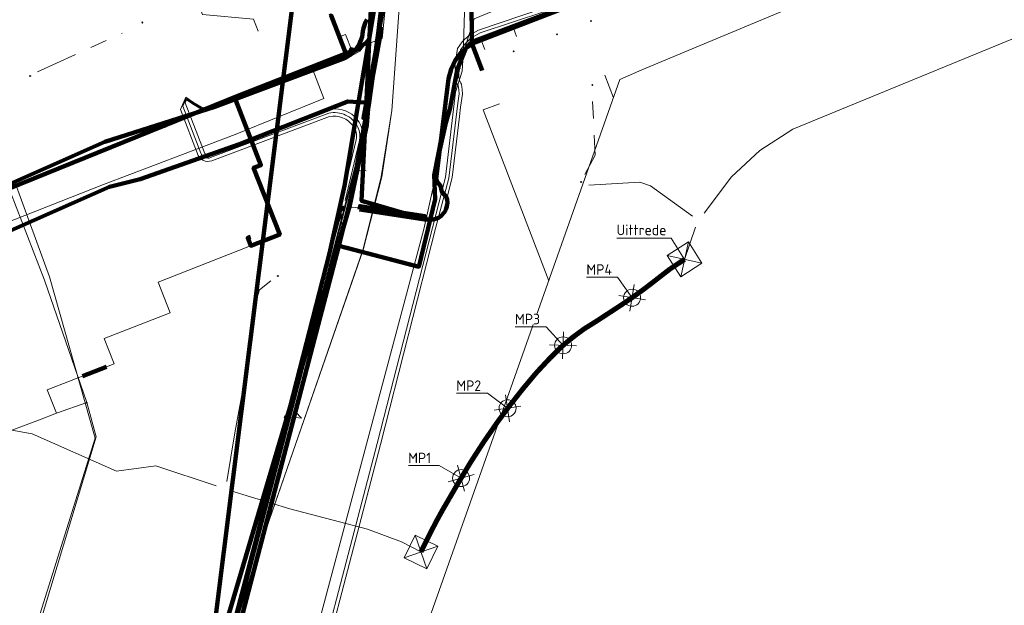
# Model space of a CAD drawing. Header units: metres. Extents: x 102998 to 103836, y 418192 to 419740.
# Tile 21 of 25: x 103586 to 103703, y 419542 to 419611. Entities that reach past the tile are written whole.
import ezdxf
from ezdxf.lldxf.tags import DXFTag

# ---------------------------------------------------------------- set-up
doc = ezdxf.new("R2010")
doc.units = ezdxf.units.M
doc.linetypes.add('RI-OVERIG', pattern=[17, 5, -2, 2, -2, 0, -2, 2, -2])
for name, color, linetype, lineweight in [('B-WE-KL-DATA_COAXKABEL_17_ZIGGO BV-G', 90, 'KL-DATA-N', 18), ('B-WE-KL-DATA_COAXKABEL_7_ZIGGO BV-G', 90, 'KL-DATA-N', 18), ('B-WE-KL-DATA_DUCT_ZIGGO BV-G', 90, 'Continuous', 100), ('B-WE-KL-DATA_EUROFIBER NEDERLAND BV-G', 90, 'KL-DATA-N', 18), ('B-WE-KL-DATA_HULPSTUK_KPN BV-S @ 0.5', 90, 'Continuous', 25), ('B-WE-KL-DATA_KABELBED_KPN BV-G', 90, 'Continuous', 100), ('B-WE-KL-DATA_KABELBED_ZIGGO BV-G', 90, 'Continuous', 100), ('B-WE-KL-DATA_MANTELBUIS_100_KPN BV-G', 90, 'Continuous', 100), ('B-WE-KL-DATA_MANTELBUIS_110_ZIGGO BV-G', 90, 'Continuous', 100), ('B-WE-KL-DATA_MANTELBUIS_75_ZIGGO BV-G', 90, 'Continuous', 100), ('B-WE-KL-DATA_MANTELBUIS_90_ZIGGO BV-G', 90, 'Continuous', 100), ('B-WE-KL-DATA_MANTELBUIS_ASBESTCEMENT_100_KPN BV-G', 90, 'Continuous', 100), ('B-WE-KL-DATA_MANTELBUIS_ASBESTCEMENT_100_TENNET TSO-G', 90, 'Continuous', 100), ('B-WE-KL-DATA_MANTELBUIS_STAAL_125_KPN BV-G', 90, 'Continuous', 100), ('B-WE-KL-ET_LS_400 V_STEDIN NETBEHEER BV-G', 190, 'KL-LS-N', 18), ('B-WE-KL-ET_LS_HULPSTUK_STEDIN NETBEHEER BV-S @ 0.5', 190, 'Continuous', 25), ('B-WE-KL-ET_LS_MANTELBUIS_STAAL_110_STEDIN NETBEHEER BV-G', 190, 'Continuous', 100), ('B-WE-KL-ET_MS_13 KV_STEDIN NETBEHEER BV-G', 130, 'KL-MS-N', 18), ('B-WE-KL-ET_MS_6 KV_STEDIN NETBEHEER BV-G', 130, 'KL-MS-N', 18), ('B-WE-KL-ET_MS_HULPSTUK_STEDIN NETBEHEER BV-S @ 0.5', 130, 'Continuous', 25), ('B-WE-KL-GAS_LD_HULPSTUK_STEDIN NETBEHEER BV-S @ 0.5', 50, 'Continuous', 25), ('B-WE-KL-GAS_LD_MANTELBUIS_STEDIN NETBEHEER BV-G', 50, 'Continuous', 100), ('B-WE-KL-GAS_LD_POLYETHYLEEN PE_32_0.1 BAR_STEDIN NETBEHEER BV-G', 50, 'KL-GAS-LD-N', 18), ('B-WE-KL-GAS_LD_POLYETHYLEEN PE_63_0.1 BAR_STEDIN NETBEHEER BV-G', 50, 'KL-GAS-LD-N', 18), ('B-WE-KL-GAS_LD_POLYVINYLCHLORIDE PVC_110_0.1 BAR_STEDIN NETBEHEER BV-G', 50, 'KL-GAS-LD-N', 18), ('B-WE-KL-GAS_LD_POLYVINYLCHLORIDE PVC_32_0.1 BAR_STEDIN NETBEHEER BV-G', 50, 'KL-GAS-LD-N', 18), ('B-WE-KL-GAS_LD_STAAL_219_0.1 BAR_STEDIN NETBEHEER BV-G', 50, 'KL-GAS-LD-N', 18), ('B-WE-KL-OVERIG_HULPSTUK_STADSBEHEER GEMEENTE DORDRECHT-S @ 0.5', 8, 'Continuous', 25), ('B-WE-KL-WATER_ASBESTCEMENT_176_EVIDES INFRA-G', 170, 'KL-WATER-N', 18), ('B-WE-KL-WATER_HULPSTUK_EVIDES INFRA-S @ 0.5', 170, 'Continuous', 25), ('B-WE-KL-WATER_POLYVINYLCHLORIDE PVC_160_EVIDES INFRA-G', 170, 'KL-WATER-N', 18), ('B-WE-KL-WATER_POLYVINYLCHLORIDE PVC_200_EVIDES INFRA-G', 170, 'KL-WATER-N', 18), ('B-WE-OG-INFO_EUROFIBER NEDERLAND BV-G', 7, 'Continuous', 18), ('B-WE-RI-DRUK_HIGH DENSITY POLYETHYLENE HDPE_50_STADSBEHEER GEMEENTE DORDRECHT-G', 210, 'RI-PERS', 18), ('B-WE-RI-DRUK_HIGH DENSITY POLYETHYLENE HDPE_63_STADSBEHEER GEMEENTE DORDRECHT-G', 210, 'RI-PERS', 18), ('B-WE-RI-VRIJVERVAL_POLYVINYLCHLORIDE PVC_STADSBEHEER GEMEENTE DORDRECHT-G', 210, 'RI-OVERIG', 18), ('N-OI-KL-MANTELBUIS_PE-G', 1, 'Continuous', 18), ('N-OI-OG-COORDINAAT-M', 7, 'Continuous', 18), ('V-WE-KL-DATA_OVERIG_TENNET TSO-G', 90, 'KL-DATA-V', 35)]:
    doc.layers.add(name, color=color, linetype=linetype, lineweight=lineweight)
doc.styles.add('NLCS-ISO', font='NLCS-ISO.ttf')
doc.styles.add('NLCS-ISO-M500-T25', font='NLCS-ISO.ttf', dxfattribs={"height": 1.25})
doc.styles.get("Standard").update_dxf_attribs({"font": 'arial.ttf'})
tags = doc.linetypes.add('KL-DATA-N', pattern='A,4,-1,[101,NLCS.SHX,S=0.5,R=0,X=0,Y=0],-1,4,-1,["D",Standard,S=1,R=0,X=-0.25,Y=-0.5],-1.5', length=12.5).pattern_tags.tags
tags[18] = DXFTag(74, 10)
tags = doc.linetypes.add('KL-DATA-V', pattern='A,2,[24,NLCS.SHX,S=0.5,R=0,X=0,Y=0],2,-1,[101,NLCS.SHX,S=0.5,R=0,X=0,Y=0],-1,2,[24,NLCS.SHX,S=0.5,R=0,X=0,Y=0],2,-1,["D",Standard,S=1,R=0,X=-0.25,Y=-0.5],-1.5', length=12.5).pattern_tags.tags
tags[34] = DXFTag(74, 10)
tags = doc.linetypes.add('KL-GAS-LD-N', pattern='A,4,-1,[69,NLCS.SHX,S=0.5,R=0,X=0,Y=0],-1,4,-1,["L",Standard,S=1,R=0,X=0.25,Y=-0.5],-2', length=13).pattern_tags.tags
tags[18] = DXFTag(74, 10)
tags = doc.linetypes.add('KL-LS-N', pattern='A,4,-1,[103,NLCS.SHX,S=0.75,R=0,X=0,Y=0],-1,4,-1,["L",Standard,S=1,R=0,X=0,Y=-0.5],-2', length=13).pattern_tags.tags
tags[18] = DXFTag(74, 10)
tags = doc.linetypes.add('KL-MS-N', pattern='A,4,-1,[103,NLCS.SHX,S=0.75,R=0,X=0,Y=0],-1,4,-1,["M",Standard,S=1,R=0,X=0,Y=-0.5],-2', length=13).pattern_tags.tags
tags[18] = DXFTag(74, 10)
doc.linetypes.add('KL-WATER-N', pattern='A,7,-0.5,[168,NLCS.SHX,S=0.75,R=0,X=0.75,Y=0],-2', length=9.5)
tags = doc.linetypes.add('RI-PERS', pattern='A,7,-2,["P",Standard,S=1.8,R=0,X=-0.5,Y=-0.9],-2,7,-2,[102,NLCS.SHX,S=1,R=180,X=0,Y=0],-2', length=22).pattern_tags.tags
tags[6] = DXFTag(74, 10)

# ---------------------------------------------------------------- blocks, each defined once
blk = doc.blocks.new('SKL-WTB_HULP_OVERIG-SO')
at = {"color": 0, "linetype": 'ByBlock', "lineweight": 18}
for points in [[(-0.14, 0.14), (0.14, -0.14)], [(0.14, 0.14), (-0.14, -0.14)]]:
    blk.add_lwpolyline(points, dxfattribs=at)
at = {"color": 0, "linetype": 'ByBlock', "lineweight": 18, "style": 'NLCS-ISO', "flags": 1}
for tag, p in [('TYPE', (1.5, 0)), ('OMSCHRIJVING', (1.5, -3)), ('LABEL', (1.5, -1.5))]:
    blk.add_attdef(tag, p, '', height=1, dxfattribs=at)
blk = doc.blocks.new('SKL-WTB_HULP_MOF-SO')
at = {"linetype": 'ByBlock', "lineweight": 18}
h = blk.add_hatch(color=0, dxfattribs=at)
h.dxf.hatch_style = 1
h.paths.add_polyline_path([(-0.5625, 0, 1), (0.5625, 0, 1)])
at = {"color": 0, "linetype": 'ByBlock', "lineweight": 18}
blk.add_circle((0, 0), 0.5625, dxfattribs=at)
at = {"color": 0, "linetype": 'ByBlock', "lineweight": 18, "style": 'NLCS-ISO', "flags": 1}
for tag, p in [('TYPE', (1.5, 0)), ('OMSCHRIJVING', (1.5, -3)), ('LABEL', (1.5, -1.5))]:
    blk.add_attdef(tag, p, '', height=1, dxfattribs=at)
blk = doc.blocks.new('MP_UIT')
for p, q in [((-1.5, 1.5), (-1.5, -1.5)), ((1.5, 1.5), (-1.5, 1.5)), ((-1.5, 1.5), (1.5, -1.5)), ((1.5, 1.5), (-1.5, -1.5)), ((1.5, -1.5), (1.5, 1.5)), ((-1.5, -1.5), (1.5, -1.5))]:
    blk.add_line(p, q)
blk = doc.blocks.new('MP_IN')
for p, q in [((-1.5, 1.5), (-1.5, -1.5)), ((1.5, 1.5), (-1.5, 1.5)), ((-1.5, 1.5), (1.5, -1.5)), ((1.5, 1.5), (-1.5, -1.5)), ((1.5, -1.5), (1.5, 1.5)), ((-1.5, -1.5), (1.5, -1.5))]:
    blk.add_line(p, q)
blk = doc.blocks.new('MP')
for p, q in [((-1.14, 1.14), (1.14, -1.14)), ((-1.14, -1.14), (1.14, 1.14))]:
    blk.add_line(p, q)
blk.add_circle((0, 0), 1.01)

msp = doc.modelspace()

# ---------------------------------------------------------------- linework, layer by layer
at = {"layer": 'B-WE-KL-DATA_COAXKABEL_17_ZIGGO BV-G', "flags": 128}
for points in [[(103559.387, 419581.761), (103559.413, 419581.451), (103559.357, 419581.187), (103559.241, 419580.896), (103569.661, 419585.174), (103609.257, 419601.232), (103624.732, 419607.294), (103626.186, 419607.881), (103627.726, 419608.9), (103626.811, 419589.856), (103634.116, 419587.737), (103634.295, 419587.669), (103634.479, 419587.618), (103634.677, 419587.582), (103634.884, 419587.566), (103635.112, 419587.571), (103635.37, 419587.608), (103635.585, 419587.664), (103635.966, 419587.83), (103636.244, 419588.015), (103636.476, 419588.23), (103636.703, 419588.521), (103636.926, 419588.981), (103637.002, 419589.275), (103637.037, 419589.603), (103637.044, 419589.713), (103637.04, 419589.835), (103637.012, 419589.992), (103636.945, 419590.179), (103636.866, 419590.319), (103636.787, 419590.421), (103636.69, 419590.489), (103636.591, 419590.576), (103636.466, 419590.724), (103636.352, 419590.93), (103636.287, 419591.139), (103636.265, 419591.361), (103636.277, 419591.443), (103636.266, 419591.543), (103636.223, 419591.646), (103636.144, 419591.735), (103636.07, 419591.781), (103635.987, 419591.846), (103635.889, 419591.947), (103635.794, 419592.09), (103635.733, 419592.235), (103635.693, 419592.451), (103635.7, 419592.622), (103637.163, 419604.348), (103637.281, 419604.961), (103637.46, 419605.537), (103637.727, 419606.149), (103637.961, 419606.563), (103638.289, 419607.035), (103638.686, 419607.495), (103639.06, 419607.85), (103639.358, 419608.091), (103639.784, 419608.382), (103640.431, 419608.726), (103653.575, 419613.785), (103656.544, 419614.984), (103686.755, 419627.679), (103687.317, 419626.343), (103688.11, 419626.676), (103687.625, 419628.071), (103688.152, 419627.832), (103688.558, 419626.865)], [(103687.386, 419626.155), (103687.317, 419626.343), (103686.755, 419627.679), (103656.544, 419614.984), (103653.575, 419613.785), (103640.431, 419608.726), (103639.784, 419608.382), (103639.358, 419608.091), (103639.06, 419607.85), (103638.686, 419607.495), (103638.289, 419607.035), (103637.961, 419606.563), (103637.727, 419606.149), (103637.46, 419605.537), (103637.281, 419604.961), (103637.163, 419604.348), (103635.7, 419592.622), (103635.693, 419592.451), (103635.733, 419592.235), (103635.794, 419592.09), (103635.889, 419591.947), (103635.987, 419591.846), (103636.07, 419591.781), (103636.144, 419591.735), (103636.223, 419591.646), (103636.266, 419591.543), (103636.277, 419591.443), (103636.265, 419591.361), (103636.287, 419591.139), (103636.352, 419590.93), (103636.466, 419590.724), (103636.591, 419590.576), (103636.69, 419590.489), (103636.787, 419590.421), (103636.866, 419590.319), (103636.945, 419590.179), (103637.012, 419589.992), (103637.04, 419589.835), (103637.044, 419589.713), (103637.037, 419589.603), (103637.002, 419589.275), (103636.926, 419588.981), (103636.703, 419588.521), (103636.476, 419588.23), (103636.244, 419588.015), (103635.966, 419587.83), (103635.585, 419587.664), (103635.37, 419587.608), (103635.112, 419587.571), (103634.884, 419587.566), (103634.677, 419587.582), (103634.479, 419587.618), (103634.295, 419587.669), (103634.116, 419587.737), (103626.811, 419589.856), (103627.714, 419608.641)], [(103627.714, 419608.641), (103627.726, 419608.9), (103626.186, 419607.881), (103624.732, 419607.294), (103609.257, 419601.232), (103569.661, 419585.174), (103561.345, 419581.759), (103523.215, 419566.118), (103510.405, 419561.024), (103472.342, 419544.874), (103453.503, 419537.156), (103444.025, 419533.319), (103442.893, 419536.119)]]:
    msp.add_lwpolyline(points, dxfattribs=at)
at = {"layer": 'B-WE-KL-DATA_COAXKABEL_7_ZIGGO BV-G', "flags": 128}
for points in [[(103641.178, 419605.372), (103639.989, 419608.491), (103640.431, 419608.726), (103653.575, 419613.785), (103656.544, 419614.984), (103686.755, 419627.679), (103687.317, 419626.343), (103688.11, 419626.676), (103687.625, 419628.071), (103688.152, 419627.832), (103688.558, 419626.865)], [(103622.993, 419611.821), (103623.185, 419611.895), (103624.918, 419607.369), (103609.257, 419601.232), (103569.661, 419585.174), (103559.241, 419580.896), (103559.357, 419581.187), (103559.413, 419581.451), (103559.387, 419581.761)], [(103613.567, 419585.555), (103613.232, 419585.423), (103613.598, 419584.492), (103617.05, 419585.851), (103613.937, 419593.756), (103614.819, 419594.11), (103611.661, 419602.174), (103609.257, 419601.232), (103569.661, 419585.174), (103559.241, 419580.896), (103559.357, 419581.187), (103559.413, 419581.451), (103559.387, 419581.761)]]:
    msp.add_lwpolyline(points, dxfattribs=at)
at = {"layer": 'B-WE-KL-DATA_DUCT_ZIGGO BV-G', "flags": 128}
for points in [[(103627.35, 419601.064), (103627.714, 419608.641)], [(103613.467, 419597.564), (103611.812, 419601.79)], [(103632.534, 419588.196), (103627.797, 419589.57)]]:
    msp.add_lwpolyline(points, dxfattribs=at)
at = {"layer": 'B-WE-KL-DATA_EUROFIBER NEDERLAND BV-G', "flags": 128}
for points in [[(103634.373, 419657.974), (103631.983, 419622.823), (103630.396, 419600.582), (103629.152, 419592.705), (103626.951, 419583.992), (103614.075, 419546.853), (103608.839, 419529.386), (103603.513, 419509.01), (103594.823, 419471.204), (103594.629, 419470.888), (103594.336, 419470.966), (103594.184, 419471.341), (103595.832, 419477.707)], [(103634.326, 419657.955), (103632, 419622.8), (103630.4, 419600.6), (103629.2, 419592.7), (103627, 419584), (103614.1, 419546.9), (103608.8, 419529.4), (103603.5, 419509), (103594.8, 419471.2), (103594.6, 419470.9), (103594.3, 419471), (103594.2, 419471.3), (103595.8, 419477.7)], [(103634.373, 419657.974), (103631.983, 419622.823), (103630.396, 419600.582), (103629.152, 419592.705), (103626.951, 419583.992), (103614.075, 419546.853), (103608.839, 419529.386), (103603.513, 419509.01), (103594.823, 419471.204)], [(103595.8, 419477.7), (103619.1, 419567.9), (103624.8, 419591.6), (103627.8, 419609.7), (103629.8, 419621.5), (103632.821, 419657.362)], [(103595.832, 419477.707), (103619.051, 419567.878), (103624.761, 419591.609), (103627.811, 419609.705), (103629.8, 419621.5), (103632.821, 419657.362)]]:
    msp.add_lwpolyline(points, dxfattribs=at)
at = {"layer": 'B-WE-KL-DATA_KABELBED_KPN BV-G', "flags": 128}
for points in [[(103601.604, 419500), (103618.275, 419565.201), (103622.985, 419583.621), (103624.76, 419591.611), (103626.445, 419601.607), (103628.309, 419612.658), (103629.537, 419619.942), (103629.786, 419621.49), (103631.194, 419638.31)], [(103631.195, 419638.31), (103630.614, 419624.398), (103629.215, 419613.333), (103628.94, 419611.156)], [(103641.293, 419627.189), (103640.493, 419624.206), (103639.847, 419621.185), (103639.897, 419614.824), (103639.904, 419613.896), (103639.945, 419608.706)], [(103629.462, 419613.332), (103629.462, 419613.33), (103629.103, 419611.296)], [(103650.954, 419612.887), (103640.363, 419608.914), (103640.219, 419608.854), (103640.08, 419608.785), (103639.945, 419608.706)], [(103627.44, 419611.439), (103627.277, 419611.101), (103627.143, 419610.751), (103627.038, 419610.391), (103626.964, 419610.023), (103626.923, 419609.698), (103626.856, 419609.378), (103626.762, 419609.064), (103626.643, 419608.759), (103626.498, 419608.466), (103626.33, 419608.185), (103626.139, 419607.919), (103625.926, 419607.67), (103625.694, 419607.439), (103625.443, 419607.229), (103625.176, 419607.04), (103624.894, 419606.874), (103609.323, 419601.044), (103596.233, 419596.886), (103569.677, 419585.126)], [(103627.664, 419601.617), (103628.804, 419610.081), (103628.941, 419611.164)], [(103628.94, 419611.156), (103628.804, 419610.081), (103627.664, 419601.617)], [(103629.103, 419611.296), (103628.897, 419610.117), (103627.699, 419601.532)], [(103629.104, 419611.298), (103628.897, 419610.117), (103627.704, 419601.571)], [(103639.945, 419608.706), (103639.945, 419608.706), (103639.78, 419608.591), (103639.626, 419608.461), (103639.485, 419608.318), (103639.356, 419608.163), (103639.242, 419607.998), (103639.144, 419607.822), (103639.061, 419607.639), (103638.177, 419605.427), (103637.351, 419600.915), (103636.333, 419597.341), (103635.433, 419592.902), (103635.558, 419590.06), (103633.623, 419582.002), (103625.914, 419584.015), (103624.078, 419584.493), (103624.078, 419584.493)], [(103346.612, 419488.294), (103346.613, 419488.294), (103354.018, 419491.52), (103373.877, 419500), (103374.751, 419500.373), (103386.56, 419505.396), (103402.947, 419512.259), (103448.712, 419530.675), (103464.712, 419536.943), (103500, 419552.359), (103500.163, 419552.431), (103511.84, 419557.237), (103524.541, 419562.664), (103559.255, 419576.754), (103568.235, 419580.547), (103570.473, 419581.142), (103578.785, 419583.577), (103596.765, 419591.496), (103600.422, 419592.426), (103612.241, 419596.61), (103625.156, 419601.684), (103626.445, 419601.607), (103627.657, 419601.534), (103627.699, 419601.532)], [(103627.664, 419601.617), (103627.657, 419601.534), (103627.599, 419600.814), (103627.44, 419598.853), (103625.417, 419589.302), (103624.731, 419586.987), (103618.275, 419565.201), (103610.728, 419539.732), (103599.07, 419491.129), (103590.849, 419461.916), (103586.584, 419444.184)], [(103627.699, 419601.531), (103627.599, 419600.814), (103627.27, 419598.455), (103625.304, 419589.176), (103624.731, 419586.987), (103624.078, 419584.493), (103624.078, 419584.492)], [(103624.078, 419584.492), (103612.644, 419540.8), (103610.38, 419532.407)], [(103625.031, 419584.244), (103625.914, 419584.015), (103633.169, 419582.12)]]:
    msp.add_lwpolyline(points, dxfattribs=at)
at = {"layer": 'B-WE-KL-DATA_KABELBED_ZIGGO BV-G', "flags": 128}
for points in [[(103268.698, 418290.605), (103609.353, 419539.885), (103621.392, 419635.736), (103611.213, 419648.839)], [(103627.753, 419609.463), (103628.023, 419615.098), (103630.145, 419624.226), (103630.925, 419635.018)], [(103656.712, 419615.054), (103640.431, 419608.726), (103639.989, 419608.491)], [(103622.993, 419611.821), (103623.185, 419611.895), (103624.918, 419607.369)], [(103627.726, 419608.9), (103627.753, 419609.463)], [(103627.726, 419608.9), (103626.186, 419607.881), (103624.918, 419607.369)], [(103627.35, 419601.064), (103627.714, 419608.641)], [(103627.714, 419608.641), (103627.726, 419608.9)], [(103639.989, 419608.491), (103639.358, 419608.091), (103638.686, 419607.495), (103637.961, 419606.563), (103637.46, 419605.537), (103637.163, 419604.348), (103635.693, 419592.451), (103635.794, 419592.09), (103636.223, 419591.646), (103636.352, 419590.93), (103636.866, 419590.319), (103637.012, 419589.992), (103637.037, 419589.603), (103636.926, 419588.981), (103636.703, 419588.521), (103636.244, 419588.015), (103635.966, 419587.83), (103635.37, 419587.608), (103634.479, 419587.618), (103632.534, 419588.196)], [(103641.178, 419605.372), (103639.989, 419608.491)], [(103624.918, 419607.369), (103611.661, 419602.174)], [(103611.661, 419602.174), (103610.795, 419601.835)], [(103611.812, 419601.79), (103611.661, 419602.174)], [(103610.795, 419601.835), (103584.614, 419591.238)], [(103613.467, 419597.564), (103611.812, 419601.79)], [(103627.797, 419589.57), (103626.811, 419589.856), (103627.35, 419601.064)], [(103613.567, 419585.555), (103613.232, 419585.423), (103613.598, 419584.492), (103617.05, 419585.851), (103613.937, 419593.756), (103614.819, 419594.11), (103613.467, 419597.564)], [(103632.534, 419588.196), (103627.797, 419589.57)]]:
    msp.add_lwpolyline(points, dxfattribs=at)
at = {"layer": 'B-WE-KL-DATA_MANTELBUIS_100_KPN BV-G', "flags": 128}
msp.add_lwpolyline([(103629.104, 419611.298), (103628.897, 419610.117), (103627.704, 419601.571)], dxfattribs=at)
msp.add_lwpolyline([(103629.104, 419611.298), (103628.897, 419610.117), (103627.704, 419601.571)], dxfattribs=at)
at = {"layer": 'B-WE-KL-DATA_MANTELBUIS_110_ZIGGO BV-G', "flags": 128}
msp.add_lwpolyline([(103632.534, 419588.196), (103627.797, 419589.57)], dxfattribs=at)
at = {"layer": 'B-WE-KL-DATA_MANTELBUIS_75_ZIGGO BV-G', "flags": 128}
msp.add_lwpolyline([(103613.467, 419597.564), (103611.812, 419601.79)], dxfattribs=at)
at = {"layer": 'B-WE-KL-DATA_MANTELBUIS_90_ZIGGO BV-G', "flags": 128}
msp.add_lwpolyline([(103627.35, 419601.064), (103627.714, 419608.641)], dxfattribs=at)
at = {"layer": 'B-WE-KL-DATA_MANTELBUIS_ASBESTCEMENT_100_KPN BV-G', "flags": 128}
msp.add_lwpolyline([(103627.664, 419601.617), (103628.804, 419610.081), (103628.941, 419611.164)], dxfattribs=at)
msp.add_lwpolyline([(103627.664, 419601.617), (103628.804, 419610.081), (103628.941, 419611.164)], dxfattribs=at)
msp.add_lwpolyline([(103627.664, 419601.617), (103628.804, 419610.081), (103628.941, 419611.164)], dxfattribs=at)
msp.add_lwpolyline([(103627.664, 419601.617), (103628.804, 419610.081), (103628.941, 419611.164)], dxfattribs=at)
at = {"layer": 'B-WE-KL-DATA_MANTELBUIS_ASBESTCEMENT_100_TENNET TSO-G', "flags": 128}
msp.add_lwpolyline([(103628.972, 419610.357), (103627.029, 419599.691), (103627.226, 419599.655), (103629.169, 419610.321), (103628.972, 419610.357)], dxfattribs=at)
at = {"layer": 'B-WE-KL-DATA_MANTELBUIS_STAAL_125_KPN BV-G', "flags": 128}
msp.add_lwpolyline([(103625.031, 419584.244), (103625.914, 419584.015), (103633.169, 419582.12)], dxfattribs=at)
at = {"layer": 'B-WE-KL-ET_LS_400 V_STEDIN NETBEHEER BV-G', "flags": 128}
for points in [[(103708.56, 419636.357), (103696.318, 419630.838), (103694.8, 419630.183), (103668.662, 419619.184), (103660.338, 419615.711), (103659.803, 419615.603), (103658.331, 419615.491), (103657.299, 419615.385), (103653.586, 419614.005), (103648.643, 419612.388), (103640.944, 419609.842), (103639.837, 419609.198), (103639.092, 419608.501), (103638.599, 419607.833), (103638.434, 419606.678), (103638.368, 419605.904), (103638.393, 419604.53), (103638.452, 419604.202), (103638.572, 419603.933), (103638.621, 419603.869), (103638.691, 419603.72), (103638.803, 419603.079), (103638.811, 419602.548), (103638.596, 419600.983), (103638.462, 419599.866), (103637.609, 419592.607), (103636.414, 419587.909), (103635.887, 419587.571), (103626.8, 419588.99), (103625.668, 419589.088), (103624.484, 419588.944)], [(103704.625, 419635.086), (103693.317, 419630.004), (103660.261, 419616.093), (103659.75, 419615.99), (103658.299, 419615.88), (103657.21, 419615.782), (103653.454, 419614.383), (103648.579, 419612.801), (103640.748, 419610.179), (103639.597, 419609.521), (103638.792, 419608.768), (103638.234, 419607.995), (103638.036, 419606.723), (103637.958, 419605.982), (103638.02, 419603.964), (103638.313, 419603.56), (103638.403, 419603.043), (103638.411, 419602.572), (103638.254, 419601.488), (103637.184, 419592.549), (103635.664, 419586.715), (103629.059, 419560.856), (103618.916, 419522.129), (103609.85, 419488.684), (103604.337, 419468.134), (103604.215, 419465.241), (103605.534, 419461.252), (103603.586, 419456.095), (103603.884, 419455.704), (103611.118, 419448.57), (103616.431, 419443.079), (103624.412, 419435.308), (103625.067, 419434.553), (103625.827, 419433.478), (103626.457, 419432.338), (103627, 419431.005), (103627.471, 419429.103), (103627.606, 419427.804), (103629.936, 419410.202)], [(103641.475, 419607.843), (103641.055, 419608.974), (103641.12, 419609.203), (103644.549, 419610.616), (103644.849, 419610.525), (103645.269, 419609.409)], [(103624.434, 419589.983), (103626.144, 419597.124), (103626.182, 419597.335), (103626.197, 419597.549), (103626.188, 419597.763), (103626.156, 419597.976), (103626.1, 419598.184), (103626.022, 419598.384), (103625.923, 419598.575), (103625.803, 419598.754), (103625.542, 419599.059), (103625.242, 419599.326), (103624.909, 419599.548), (103624.549, 419599.723), (103624.17, 419599.847), (103623.778, 419599.917), (103623.38, 419599.933), (103622.985, 419599.893), (103608.964, 419594.615), (103608.698, 419594.551), (103608.425, 419594.541), (103608.156, 419594.586), (103607.904, 419594.685), (103607.678, 419594.833), (103607.488, 419595.023), (103607.341, 419595.249), (103605.232, 419600.726), (103605.859, 419602.179), (103606.779, 419601.57), (103607.74, 419600.989), (103608.162, 419600.911), (103608.619, 419600.979), (103623.657, 419606.746), (103625.325, 419607.278), (103625.8, 419607.46), (103626.467, 419607.822), (103627.615, 419609.276), (103627.497, 419609.585)], [(103624.83, 419589.889), (103626.539, 419597.028), (103626.595, 419597.43), (103626.581, 419597.836), (103626.498, 419598.235), (103626.349, 419598.614), (103626.225, 419598.842), (103626.083, 419599.059), (103625.923, 419599.263), (103625.747, 419599.453), (103625.556, 419599.628), (103625.351, 419599.786), (103625.134, 419599.927), (103624.907, 419600.049), (103624.67, 419600.152), (103624.425, 419600.235), (103624.175, 419600.296), (103623.921, 419600.337), (103623.664, 419600.356), (103623.406, 419600.354), (103623.15, 419600.33), (103622.897, 419600.285), (103608.823, 419594.986), (103608.648, 419594.941), (103608.469, 419594.93), (103608.292, 419594.954), (103608.124, 419595.012), (103607.972, 419595.102), (103607.841, 419595.22), (103607.737, 419595.361), (103607.663, 419595.521), (103605.509, 419601.114), (103605.903, 419602.03), (103606.726, 419601.485), (103607.704, 419600.894), (103608.16, 419600.81), (103608.645, 419600.882), (103623.69, 419606.652), (103625.358, 419607.184), (103625.842, 419607.369), (103626.533, 419607.744), (103627.729, 419609.259), (103627.59, 419609.621)], [(103625.229, 419589.797), (103626.889, 419596.727), (103626.962, 419597.148), (103626.979, 419597.574), (103626.94, 419598), (103626.846, 419598.417), (103626.699, 419598.819), (103626.5, 419599.199), (103626.254, 419599.55), (103625.964, 419599.866), (103625.635, 419600.142), (103625.274, 419600.373), (103624.886, 419600.555), (103624.477, 419600.685), (103624.056, 419600.761), (103623.628, 419600.782), (103623.202, 419600.747), (103622.784, 419600.657), (103608.694, 419595.349), (103608.493, 419595.321), (103608.298, 419595.37), (103608.138, 419595.489), (103608.036, 419595.66), (103605.786, 419601.505), (103605.948, 419601.881), (103606.673, 419601.4), (103607.668, 419600.799), (103608.158, 419600.709), (103608.671, 419600.785), (103623.723, 419606.558), (103625.391, 419607.09), (103625.884, 419607.278), (103626.599, 419607.666), (103627.843, 419609.242), (103627.683, 419609.657)], [(103623.963, 419609.302), (103624.896, 419609.661), (103625.632, 419607.748), (103624.81, 419607.239), (103624.816, 419607.22)], [(103603.261, 419598.837), (103607.847, 419600.697), (103608.582, 419601.072), (103609.227, 419601.329), (103623.624, 419606.84), (103625.292, 419607.372)], [(103603.261, 419598.837), (103578.6, 419588.808), (103551.017, 419577.849), (103529.582, 419568.651), (103510.374, 419560.995), (103465.949, 419542.414), (103453.587, 419537.027), (103447.097, 419534.387), (103440.69, 419531.772), (103413.803, 419520.654), (103400.063, 419515.218), (103391.869, 419511.816), (103369.506, 419502.52), (103359.473, 419498.381), (103352.484, 419495.446), (103302.499, 419474.671), (103292.18, 419470.605), (103281.957, 419466.412), (103279.43, 419465.492), (103269.47, 419462.104), (103258.756, 419460.15), (103236.7, 419456.341), (103227.173, 419454.7)], [(103602.217, 419598.413), (103602.02, 419598.7)], [(103619.641, 419563.97), (103618.948, 419564.742), (103620.557, 419570.965), (103624.374, 419585.181), (103626.528, 419593.458), (103627.368, 419593.414)], [(103621.881, 419578.977), (103624.292, 419587.964)], [(103624.292, 419587.964), (103624.481, 419587.078), (103623.632, 419583.927)], [(103624.292, 419587.964), (103624.484, 419588.944)], [(103623.632, 419583.927), (103618.174, 419563.659), (103610.175, 419533.353), (103601.68, 419502.015), (103598.599, 419490.231), (103589.63, 419459.09), (103584.029, 419437.672), (103580.705, 419425.362), (103566.403, 419370.665), (103559.843, 419346.486), (103553.47, 419323.51), (103553.635, 419322.457), (103552.28, 419317.265), (103551.628, 419316.392), (103541.822, 419278.072), (103535.489, 419253.889), (103529.29, 419229.655), (103522.843, 419205.495), (103515.507, 419176.384), (103509.578, 419153.423), (103546.477, 419144.63)], [(103617.872, 419564.038), (103621.881, 419578.977)], [(103449.324, 418923.329), (103458.979, 418960.935), (103464.148, 418980.769), (103471.479, 419009.344), (103481.294, 419047.067), (103490.043, 419080.673), (103490.554, 419082.59), (103496.521, 419105.555), (103507.628, 419147.473), (103515.119, 419176.483), (103522.456, 419205.595), (103528.902, 419229.755), (103535.101, 419253.989), (103541.434, 419278.172), (103552.973, 419323.216), (103553.742, 419325.969), (103559.457, 419346.592), (103566.017, 419370.769), (103573.59, 419399.774), (103579.013, 419420.839), (103580.317, 419425.457), (103582.921, 419435.088), (103588.223, 419455.291), (103598.213, 419490.333), (103601.294, 419502.116), (103609.798, 419533.454), (103617.872, 419564.038)], [(103619.641, 419563.97), (103618.617, 419564.102), (103617.872, 419564.038)]]:
    msp.add_lwpolyline(points, dxfattribs=at)
at = {"layer": 'B-WE-KL-ET_LS_MANTELBUIS_STAAL_110_STEDIN NETBEHEER BV-G', "flags": 128}
msp.add_lwpolyline([(103626.571, 419588.823), (103634.305, 419587.615), (103634.367, 419588.011), (103626.633, 419589.219), (103626.571, 419588.823)], dxfattribs=at)
at = {"layer": 'B-WE-KL-ET_MS_13 KV_STEDIN NETBEHEER BV-G', "flags": 128}
msp.add_lwpolyline([(103593.68, 419423.45), (103601.671, 419453.346), (103602.722, 419454.939), (103603.173, 419456.089), (103605.11, 419461.26), (103603.813, 419465.185), (103603.939, 419468.194), (103609.464, 419488.788), (103618.527, 419522.232), (103628.673, 419560.958), (103636.796, 419592.649), (103638.006, 419602.793), (103638.77, 419605.269), (103638.894, 419607.21), (103639.101, 419613.544), (103639.854, 419620.779), (103641.976, 419629.402), (103643.429, 419644.506), (103644.708, 419662.051)], dxfattribs=at)
at = {"layer": 'B-WE-KL-ET_MS_6 KV_STEDIN NETBEHEER BV-G', "flags": 128}
for points in [[(103645.104, 419662.207), (103643.821, 419644.374), (103642.426, 419629.887), (103641.593, 419622.811), (103641.271, 419619.745), (103641.224, 419619.133), (103640.68, 419619.176), (103630.386, 419620.292), (103629.254, 419609.179), (103625.609, 419607.804)], [(103097.964, 419430.032), (103099.111, 419430.194), (103134.169, 419435.816), (103163.204, 419440.306), (103172.892, 419441.874), (103181.915, 419443.678), (103196.462, 419445.978), (103212.031, 419448.552), (103233.277, 419452.174), (103245.844, 419454.368), (103259.904, 419456.72), (103262.103, 419457.121), (103264.289, 419457.581), (103266.461, 419458.101), (103268.618, 419458.68), (103270.757, 419459.318), (103272.876, 419460.014), (103274.975, 419460.767), (103311.277, 419474.925), (103329.772, 419482.937), (103390.278, 419508.48), (103392.628, 419509.388), (103437.408, 419527.294), (103466.994, 419539.498), (103501.681, 419553.546), (103535.198, 419567.386), (103551.328, 419574.13), (103566.786, 419580.268), (103596.065, 419591.806), (103611.746, 419597.739), (103622.305, 419602.021), (103620.801, 419605.973), (103625.609, 419607.804)]]:
    msp.add_lwpolyline(points, dxfattribs=at)
at = {"layer": 'B-WE-KL-GAS_LD_MANTELBUIS_STEDIN NETBEHEER BV-G', "flags": 128}
msp.add_lwpolyline([(103593.555, 419568.977), (103596.42, 419570.096)], dxfattribs=at)
at = {"layer": 'B-WE-KL-GAS_LD_POLYETHYLEEN PE_32_0.1 BAR_STEDIN NETBEHEER BV-G', "flags": 128}
msp.add_lwpolyline([(103590.445, 419564.565), (103589.361, 419567.338), (103597.307, 419570.443), (103596.135, 419573.442), (103604.003, 419576.517), (103602.573, 419580.146), (103614.5, 419584.847), (103614.443, 419584.986)], dxfattribs=at)
at = {"layer": 'B-WE-KL-GAS_LD_POLYETHYLEEN PE_63_0.1 BAR_STEDIN NETBEHEER BV-G', "flags": 128}
msp.add_lwpolyline([(103594.596, 419637.844), (103593.686, 419636.646), (103601.216, 419616.551), (103605.505, 419618.272), (103607.857, 419612.023), (103613.913, 419611.47), (103614.469, 419610.039)], dxfattribs=at)
at = {"layer": 'B-WE-KL-GAS_LD_POLYVINYLCHLORIDE PVC_110_0.1 BAR_STEDIN NETBEHEER BV-G', "flags": 128}
for points in [[(103630.595, 419529.225), (103631.396, 419530.308), (103657.59, 419604.27), (103660.176, 419605.421), (103683.892, 419615.355)], [(103590.445, 419564.565), (103594.053, 419565.819)], [(103306.904, 419449.853), (103373.521, 419476.937), (103427.058, 419499.994), (103448.331, 419509.235), (103465.92, 419514.755), (103532.284, 419542.534), (103576.636, 419559.285), (103582.999, 419561.761), (103588.447, 419563.788), (103590.445, 419564.565)]]:
    msp.add_lwpolyline(points, dxfattribs=at)
at = {"layer": 'B-WE-KL-GAS_LD_POLYVINYLCHLORIDE PVC_32_0.1 BAR_STEDIN NETBEHEER BV-G', "flags": 128}
for points in [[(103655.804, 419604.824), (103656.825, 419602.109)], [(103643.232, 419601.402), (103641.298, 419600.659), (103649.106, 419580.315)]]:
    msp.add_lwpolyline(points, dxfattribs=at)
at = {"layer": 'B-WE-KL-GAS_LD_STAAL_219_0.1 BAR_STEDIN NETBEHEER BV-G', "flags": 128}
for points in [[(103580.459, 419602.725), (103582.905, 419596.13), (103589.029, 419580.401), (103594.053, 419565.819)], [(103594.053, 419565.819), (103595.2, 419561.762), (103588.27, 419538.841), (103608.787, 419533.743), (103627.179, 419528.896)]]:
    msp.add_lwpolyline(points, dxfattribs=at)
at = {"layer": 'B-WE-KL-WATER_ASBESTCEMENT_176_EVIDES INFRA-G', "flags": 128}
msp.add_lwpolyline([(103638.491, 419605.624), (103634.228, 419586.487), (103618.548, 419527.726)], dxfattribs=at)
at = {"layer": 'B-WE-KL-WATER_POLYVINYLCHLORIDE PVC_160_EVIDES INFRA-G', "flags": 128}
msp.add_lwpolyline([(103638.491, 419605.624), (103638.716, 419606.781), (103640.215, 419611.521), (103642.443, 419612.42)], dxfattribs=at)
at = {"layer": 'B-WE-KL-WATER_POLYVINYLCHLORIDE PVC_200_EVIDES INFRA-G', "flags": 128}
msp.add_lwpolyline([(103585.687, 419591.553), (103589.604, 419580.805), (103595.051, 419561.602), (103587.451, 419537.306), (103611.18, 419530.918), (103619.577, 419528.665), (103620.017, 419528.538), (103620.204, 419528.164), (103618.864, 419522.863)], dxfattribs=at)
at = {"layer": 'B-WE-OG-INFO_EUROFIBER NEDERLAND BV-G', "flags": 128}
msp.add_lwpolyline([(103634.326, 419657.955), (103632, 419622.8), (103630.4, 419600.6), (103629.2, 419592.7), (103627, 419584), (103614.1, 419546.9), (103608.8, 419529.4), (103603.5, 419509), (103594.8, 419471.2)], dxfattribs=at)
at = {"layer": 'B-WE-RI-DRUK_HIGH DENSITY POLYETHYLENE HDPE_50_STADSBEHEER GEMEENTE DORDRECHT-G', "flags": 128}
for points in [[(103653.892, 419591.711), (103659.973, 419592.086), (103661.216, 419591.641), (103666.225, 419588.022)], [(103616, 419580.336), (103614.652, 419579.256), (103614.215, 419577.837), (103612.798, 419568.234), (103611.707, 419562.232), (103610.761, 419556.43)]]:
    msp.add_lwpolyline(points, dxfattribs=at)
at = {"layer": 'B-WE-RI-DRUK_HIGH DENSITY POLYETHYLENE HDPE_63_STADSBEHEER GEMEENTE DORDRECHT-G', "flags": 128}
for points in [[(103667.632, 419588.386), (103670.896, 419592.708), (103674.27, 419595.818), (103678.177, 419598.395), (103737.917, 419622.951)], [(103611.228, 419555.319), (103618.25, 419553.175), (103627.52, 419550.774), (103631.555, 419549.246), (103633.845, 419548.046), (103635.019, 419550.356), (103637.268, 419554.44), (103638.417, 419556.426), (103642.937, 419563.43), (103647.647, 419569.404), (103649.245, 419571.116), (103654.849, 419575.555), (103657.769, 419577.466), (103661.557, 419580.182), (103663.586, 419581.758), (103665.289, 419582.88), (103666.575, 419586.703)], [(103574.333, 419560.244), (103581.129, 419562.779), (103582.656, 419562.998), (103587.563, 419562.125), (103597.596, 419557.65), (103602.286, 419558.305), (103609.478, 419555.907)]]:
    msp.add_lwpolyline(points, dxfattribs=at)
at = {"layer": 'B-WE-RI-VRIJVERVAL_POLYVINYLCHLORIDE PVC_STADSBEHEER GEMEENTE DORDRECHT-G', "flags": 128}
for points in [[(103588.178, 419605.197), (103599.683, 419610.439)], [(103653.395, 419592.975), (103654.645, 419595.285), (103654.276, 419602.667)]]:
    msp.add_lwpolyline(points, dxfattribs=at)
at = {"layer": 'N-OI-KL-MANTELBUIS_PE-G', "const_width": 0.6, "elevation": 0.138}
msp.add_lwpolyline([(103633.87, 419548.061), (103635.019, 419550.356, -0.0196492), (103637.268, 419554.44), (103638.417, 419556.426, -0.0243509), (103642.937, 419563.43, -0.0229216), (103647.647, 419569.404), (103649.245, 419571.116, -0.0752274), (103654.849, 419575.555), (103657.769, 419577.466, 0.0211802), (103661.557, 419580.182, -0.0020175), (103663.586, 419581.758), (103665.287, 419582.88)], format="xyb", dxfattribs=at)
at = {"layer": 'N-OI-OG-COORDINAAT-M', "color": 8}
for p, q in [((103659.028, 419578.315, 0.138), (103657.287, 419580.759, 0.138)), ((103650.806, 419572.643, 0.138), (103648.782, 419574.858, 0.138)), ((103644.203, 419565.15, 0.138), (103641.79, 419566.932, 0.138))]:
    msp.add_line(p, q, dxfattribs=at)
at = {"layer": 'V-WE-KL-DATA_OVERIG_TENNET TSO-G', "flags": 128}
msp.add_lwpolyline([(103632.116, 419657.084), (103630.774, 419624.452), (103629.627, 419613.394), (103626.059, 419593.805), (103619.507, 419568.753), (103587.865, 419447.813), (103585.483, 419447.45), (103584.482, 419443.566), (103586.139, 419441.322), (103569.062, 419376.312), (103567.773, 419375.085)], dxfattribs=at)

# ---------------------------------------------------------------- block references
at = {"layer": 'B-WE-KL-DATA_HULPSTUK_KPN BV-S @ 0.5', "xscale": 0.5, "yscale": 0.5, "zscale": 0.5}
for p in [(103629.103, 419611.296), (103629.103, 419611.296), (103628.94, 419611.156), (103628.94, 419611.156), (103639.945, 419608.706), (103639.945, 419608.706), (103639.945, 419608.706), (103627.664, 419601.617), (103627.664, 419601.617), (103627.699, 419601.532), (103627.699, 419601.532), (103627.699, 419601.531), (103624.078, 419584.493), (103624.078, 419584.492), (103624.078, 419584.492), (103613.65, 419544.643)]:
    msp.add_blockref('SKL-WTB_HULP_OVERIG-SO', p, dxfattribs=at)
at = {"layer": 'B-WE-KL-ET_LS_HULPSTUK_STEDIN NETBEHEER BV-S @ 0.5', "xscale": 0.5, "yscale": 0.5, "zscale": 0.5}
for p in [(103625.292, 419607.372), (103603.261, 419598.837), (103624.484, 419588.944), (103624.292, 419587.964), (103621.881, 419578.977), (103617.872, 419564.038)]:
    msp.add_blockref('SKL-WTB_HULP_MOF-SO', p, dxfattribs=at)
at = {"layer": 'B-WE-KL-ET_MS_HULPSTUK_STEDIN NETBEHEER BV-S @ 0.5', "xscale": 0.5, "yscale": 0.5, "zscale": 0.5}
msp.add_blockref('SKL-WTB_HULP_MOF-SO', (103625.609, 419607.804), dxfattribs=at)
at = {"layer": 'B-WE-KL-GAS_LD_HULPSTUK_STEDIN NETBEHEER BV-S @ 0.5', "xscale": 0.5, "yscale": 0.5, "zscale": 0.5}
msp.add_blockref('SKL-WTB_HULP_OVERIG-SO', (103594.053, 419565.819), dxfattribs=at)
at = {"layer": 'B-WE-KL-OVERIG_HULPSTUK_STADSBEHEER GEMEENTE DORDRECHT-S @ 0.5', "xscale": 0.5, "yscale": 0.5, "zscale": 0.5}
for p in [(103600.676, 419611.076), (103587.31, 419604.701), (103654.29, 419603.637), (103652.958, 419592.086), (103616.833, 419580.893)]:
    msp.add_blockref('SKL-WTB_HULP_OVERIG-SO', p, dxfattribs=at)
at = {"layer": 'B-WE-KL-WATER_HULPSTUK_EVIDES INFRA-S @ 0.5', "xscale": 0.5, "yscale": 0.5, "zscale": 0.5}
for p in [(103654.14, 419611.26), (103650.08, 419609.67), (103644.92, 419607.65), (103638.491, 419605.624)]:
    msp.add_blockref('SKL-WTB_HULP_OVERIG-SO', p, dxfattribs=at)
at = {"layer": 'N-OI-OG-COORDINAAT-M'}
for name, p, rotation in [('MP_UIT', (103665.287, 419582.88, 0.138), 122.3521130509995), ('MP', (103659.028, 419578.315, 0.138), 125.4593146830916), ('MP', (103650.806, 419572.643, 0.138), 132.4147485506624), ('MP', (103644.203, 419565.15, 0.138), 143.5685007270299), ('MP', (103638.656, 419556.837, 0.138), 150.3045792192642), ('MP_IN', (103633.87, 419548.061, 0.138), 154.0805163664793)]:
    msp.add_blockref(name, p, dxfattribs=dict(at, rotation=rotation))

# ---------------------------------------------------------------- next in the draw order: texts
at = {"layer": 'N-OI-OG-COORDINAAT-M', "char_height": 1.25, "attachment_point": 7, "style": 'NLCS-ISO-M500-T25', "bg_fill": 3, "box_fill_scale": 1, "bg_fill_color": 256, "bg_fill_transparency": 0}
for s, width, gutter_width, insert in [('Uittrede', 6.20728, 10, (103657.184, 419585.751, 0.138)), ('MP4', 2.78875, 7.5, (103653.591, 419581.047, 0.138)), ('MP3', 2.78875, 7.5, (103645.086, 419575.146, 0.138)), ('MP2', 2.78875, 7.5, (103638.094, 419567.22, 0.138)), ('MP1', 2.78875, 7.5, (103632.354, 419558.612, 0.138))]:
    msp.add_mtext_dynamic_manual_height_columns(s, width=width, gutter_width=gutter_width, heights=[0], dxfattribs=dict(at, insert=insert))

# ---------------------------------------------------------------- next in the draw order: linework, layer by layer
at = {"layer": 'N-OI-OG-COORDINAAT-M', "color": 8}
for p, q in [((103657.205, 419585.414, 0.138), (103663.682, 419585.414, 0.138)), ((103665.287, 419582.88, 0.138), (103663.682, 419585.414, 0.138)), ((103653.612, 419580.759, 0.138), (103657.287, 419580.759, 0.138)), ((103645.107, 419574.858, 0.138), (103648.782, 419574.858, 0.138)), ((103638.114, 419566.932, 0.138), (103641.79, 419566.932, 0.138)), ((103632.374, 419558.323, 0.138), (103636.05, 419558.323, 0.138)), ((103638.656, 419556.837, 0.138), (103636.05, 419558.323, 0.138))]:
    msp.add_line(p, q, dxfattribs=at)

doc.saveas('drawing.dxf')
